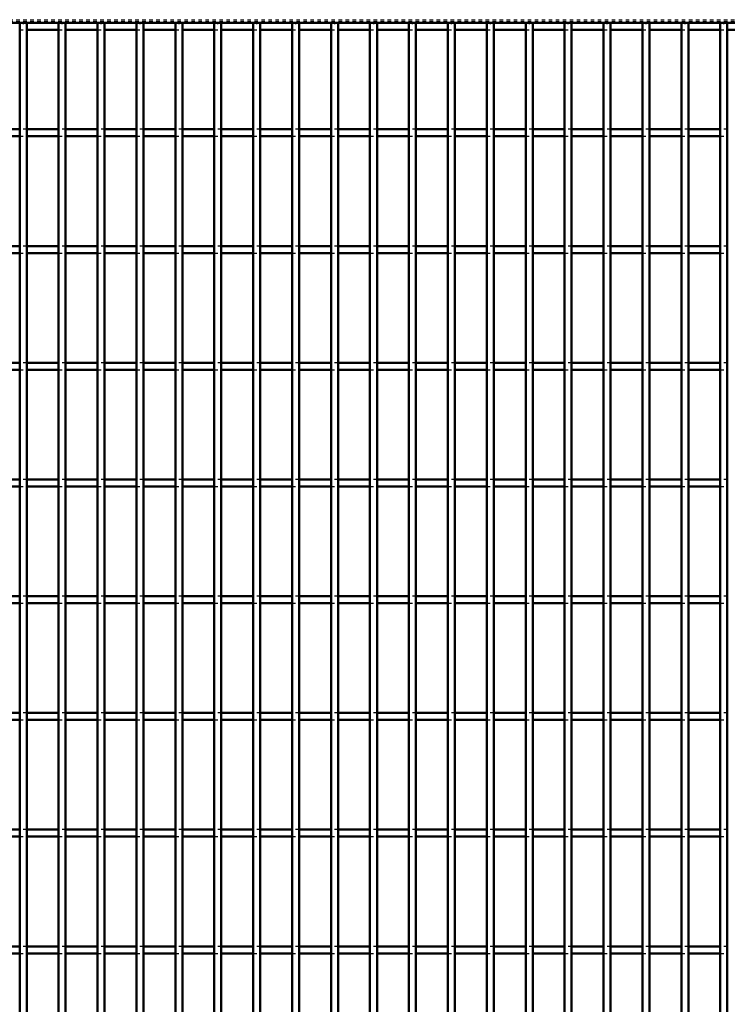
# Model space of a CAD drawing. Header units: millimetres. Extents: x -1015 to 606, y -500 to 954.
# Tile 32 of 36: x -1 to 201, y 218 to 499. Entities that reach past the tile are written whole.
import ezdxf

# ---------------------------------------------------------------- set-up
doc = ezdxf.new("R2010")
doc.units = ezdxf.units.MM
doc.linetypes.add('Dashed', pattern=[2, 1, -1])
for name, color, linetype, lineweight in [('2d ConnectionPoints', 7, 'Continuous', 50), ('AM_0', 7, 'Continuous', 50), ('AM_9', 6, 'Dashed', 25)]:
    doc.layers.add(name, color=color, linetype=linetype, lineweight=lineweight)

# ---------------------------------------------------------------- blocks, each defined once
blk = doc.blocks.new('56_knl067wl6z639ox53h87rn5na________0_in_LPP2303311211120010003500_4')
at = {"layer": 'AM_0'}
for p, q in [((-1, -498), (-1, 498)), ((1, 498), (-1, 498)), ((1, -498), (1, 498))]:
    blk.add_line(p, q, dxfattribs=at)
blk = doc.blocks.new('57_sxfdjt7t903h825x8e79jru1p________0_in_LPP2303311211120010003500_4')
at = {"layer": 'AM_0'}
for p, q in [((10.11, -498), (10.11, 498)), ((12.11, 498), (10.11, 498)), ((12.11, -498), (12.11, 498))]:
    blk.add_line(p, q, dxfattribs=at)
blk = doc.blocks.new('58_aqmsqqhk1p84x7uc5v3r3pp9e________0_in_LPP2303311211120010003500_4')
at = {"layer": 'AM_0'}
for p, q in [((21.22, -498), (21.22, 498)), ((23.22, 498), (21.22, 498)), ((23.22, -498), (23.22, 498))]:
    blk.add_line(p, q, dxfattribs=at)
blk = doc.blocks.new('59_t3a5kaysgeidv7mvr8s9txmcp________0_in_LPP2303311211120010003500_4')
at = {"layer": 'AM_0'}
for p, q in [((32.33, -498), (32.33, 498)), ((34.33, 498), (32.33, 498)), ((34.33, -498), (34.33, 498))]:
    blk.add_line(p, q, dxfattribs=at)
blk = doc.blocks.new('60_fxpbunmpt4vssbv5b2tmxmzkj________0_in_LPP2303311211120010003500_4')
at = {"layer": 'AM_0'}
for p, q in [((43.44, -498), (43.44, 498)), ((45.44, 498), (43.44, 498)), ((45.44, -498), (45.44, 498))]:
    blk.add_line(p, q, dxfattribs=at)
blk = doc.blocks.new('61_qcpbt05iovaqc20rr3nral1ia________0_in_LPP2303311211120010003500_4')
at = {"layer": 'AM_0'}
for p, q in [((54.55, -498), (54.55, 498)), ((56.55, 498), (54.55, 498)), ((56.55, -498), (56.55, 498))]:
    blk.add_line(p, q, dxfattribs=at)
blk = doc.blocks.new('62_5jy3teo9qt81j2uumt87aq24e________0_in_LPP2303311211120010003500_4')
at = {"layer": 'AM_0'}
for p, q in [((65.66, -498), (65.66, 498)), ((67.66, 498), (65.66, 498)), ((67.66, -498), (67.66, 498))]:
    blk.add_line(p, q, dxfattribs=at)
blk = doc.blocks.new('63_c5t0odv61ybbhfndp2mwxv5ck________0_in_LPP2303311211120010003500_4')
at = {"layer": 'AM_0'}
for p, q in [((76.77, -498), (76.77, 498)), ((78.77, 498), (76.77, 498)), ((78.77, -498), (78.77, 498))]:
    blk.add_line(p, q, dxfattribs=at)
blk = doc.blocks.new('64_ywhiy953t25m48hnz4wgjv2tb________0_in_LPP2303311211120010003500_4')
at = {"layer": 'AM_0'}
for p, q in [((87.88, -498), (87.88, 498)), ((89.88, 498), (87.88, 498)), ((89.88, -498), (89.88, 498))]:
    blk.add_line(p, q, dxfattribs=at)
blk = doc.blocks.new('65_asq105gnqj94enoeldyz58lzg________0_in_LPP2303311211120010003500_4')
at = {"layer": 'AM_0'}
for p, q in [((98.99, -498), (98.99, 498)), ((100.99, 498), (98.99, 498)), ((100.99, -498), (100.99, 498))]:
    blk.add_line(p, q, dxfattribs=at)
blk = doc.blocks.new('66_j25asndrwvq889f9j40lbqxni________0_in_LPP2303311211120010003500_4')
at = {"layer": 'AM_0'}
for p, q in [((110.1, -498), (110.1, 498)), ((112.1, 498), (110.1, 498)), ((112.1, -498), (112.1, 498))]:
    blk.add_line(p, q, dxfattribs=at)
blk = doc.blocks.new('67_5kfhuhu3ugh2l78d10xfrsila________0_in_LPP2303311211120010003500_4')
at = {"layer": 'AM_0'}
for p, q in [((121.21, -498), (121.21, 498)), ((123.21, 498), (121.21, 498)), ((123.21, -498), (123.21, 498))]:
    blk.add_line(p, q, dxfattribs=at)
blk = doc.blocks.new('68_frmf7lmq3bpcpcw6dbh6b30ds________0_in_LPP2303311211120010003500_4')
at = {"layer": 'AM_0'}
for p, q in [((132.32, -498), (132.32, 498)), ((134.32, 498), (132.32, 498)), ((134.32, -498), (134.32, 498))]:
    blk.add_line(p, q, dxfattribs=at)
blk = doc.blocks.new('69_5k6jze5t6vwxfsu5bb1un80dc________0_in_LPP2303311211120010003500_4')
at = {"layer": 'AM_0'}
for p, q in [((143.43, -498), (143.43, 498)), ((145.43, 498), (143.43, 498)), ((145.43, -498), (145.43, 498))]:
    blk.add_line(p, q, dxfattribs=at)
blk = doc.blocks.new('70_ohc1ywfssm58uqmp6vhofjgkc________0_in_LPP2303311211120010003500_4')
at = {"layer": 'AM_0'}
for p, q in [((154.54, -498), (154.54, 498)), ((156.54, 498), (154.54, 498)), ((156.54, -498), (156.54, 498))]:
    blk.add_line(p, q, dxfattribs=at)
blk = doc.blocks.new('71_yao06bstjjllgo1mmk7k21q7j________0_in_LPP2303311211120010003500_4')
at = {"layer": 'AM_0'}
for p, q in [((165.65, -498), (165.65, 498)), ((167.65, 498), (165.65, 498)), ((167.65, -498), (167.65, 498))]:
    blk.add_line(p, q, dxfattribs=at)
blk = doc.blocks.new('72_dgk7kwvjk2xkvs9ae4qipgibj________0_in_LPP2303311211120010003500_4')
at = {"layer": 'AM_0'}
for p, q in [((176.76, -498), (176.76, 498)), ((178.76, 498), (176.76, 498)), ((178.76, -498), (178.76, 498))]:
    blk.add_line(p, q, dxfattribs=at)
blk = doc.blocks.new('73_72uwsitxxspbnjfhwlb5u8igf________0_in_LPP2303311211120010003500_4')
at = {"layer": 'AM_0'}
for p, q in [((187.87, -498), (187.87, 498)), ((189.87, 498), (187.87, 498)), ((189.87, -498), (189.87, 498))]:
    blk.add_line(p, q, dxfattribs=at)
blk = doc.blocks.new('74_kheqctuw6hv53uurzfj4jf8ne________0_in_LPP2303311211120010003500_4')
at = {"layer": 'AM_0'}
for p, q in [((198.98, -498), (198.98, 498)), ((200.98, 498), (198.98, 498)), ((200.98, -498), (200.98, 498))]:
    blk.add_line(p, q, dxfattribs=at)
blk = doc.blocks.new('110_hnl99hl2lweqdahrjesnyhzks________0_in_LPP2303311211120010003500_4')
at = {"layer": 'AM_0'}
for p, q in [((-600, 498), (600, 498)), ((1, 496.05), (10.11, 496.05)), ((12.11, 496.05), (21.22, 496.05)), ((23.22, 496.05), (32.33, 496.05)), ((34.33, 496.05), (43.44, 496.05)), ((45.44, 496.05), (54.55, 496.05)), ((56.55, 496.05), (65.66, 496.05)), ((67.66, 496.05), (76.77, 496.05)), ((78.77, 496.05), (87.88, 496.05)), ((89.88, 496.05), (98.99, 496.05)), ((100.99, 496.05), (110.1, 496.05)), ((112.1, 496.05), (121.21, 496.05)), ((123.21, 496.05), (132.32, 496.05)), ((134.32, 496.05), (143.43, 496.05)), ((145.43, 496.05), (154.54, 496.05)), ((156.54, 496.05), (165.65, 496.05)), ((167.65, 496.05), (176.76, 496.05)), ((178.76, 496.05), (187.87, 496.05)), ((189.87, 496.05), (198.98, 496.05)), ((200.98, 496.05), (210.09, 496.05))]:
    blk.add_line(p, q, dxfattribs=at)
at = {"layer": 'AM_9'}
for p, q in [((-600, 498.92), (600, 498.92)), ((-600, 498.4), (600, 498.4)), ((-1, 496.05), (1, 496.05)), ((10.11, 496.05), (12.11, 496.05)), ((21.22, 496.05), (23.22, 496.05)), ((32.33, 496.05), (34.33, 496.05)), ((43.44, 496.05), (45.44, 496.05)), ((54.55, 496.05), (56.55, 496.05)), ((65.66, 496.05), (67.66, 496.05)), ((76.77, 496.05), (78.77, 496.05)), ((87.88, 496.05), (89.88, 496.05)), ((98.99, 496.05), (100.99, 496.05)), ((110.1, 496.05), (112.1, 496.05)), ((121.21, 496.05), (123.21, 496.05)), ((132.32, 496.05), (134.32, 496.05)), ((143.43, 496.05), (145.43, 496.05)), ((154.54, 496.05), (156.54, 496.05)), ((165.65, 496.05), (167.65, 496.05)), ((176.76, 496.05), (178.76, 496.05)), ((187.87, 496.05), (189.87, 496.05)), ((198.98, 496.05), (200.98, 496.05))]:
    blk.add_line(p, q, dxfattribs=at)
blk = doc.blocks.new('132_z06yyg7yfn3n0e1x5gel4n05a________0_in_LPP2303311211120010003500_4')
at = {"layer": 'AM_0'}
for p, q in [((-1, 234.31), (-10.11, 234.31)), ((-1, 234.31), (-1, 232.31)), ((1, 232.31), (1, 234.31)), ((10.11, 234.31), (1, 234.31)), ((10.11, 234.31), (10.11, 232.31)), ((12.11, 232.31), (12.11, 234.31)), ((21.22, 234.31), (12.11, 234.31)), ((21.22, 234.31), (21.22, 232.31)), ((23.22, 232.31), (23.22, 234.31)), ((32.33, 234.31), (23.22, 234.31)), ((32.33, 234.31), (32.33, 232.31)), ((34.33, 232.31), (34.33, 234.31)), ((43.44, 234.31), (34.33, 234.31)), ((43.44, 234.31), (43.44, 232.31)), ((45.44, 232.31), (45.44, 234.31)), ((54.55, 234.31), (45.44, 234.31)), ((54.55, 234.31), (54.55, 232.31)), ((56.55, 232.31), (56.55, 234.31)), ((65.66, 234.31), (56.55, 234.31)), ((65.66, 234.31), (65.66, 232.31)), ((67.66, 232.31), (67.66, 234.31)), ((76.77, 234.31), (67.66, 234.31)), ((76.77, 234.31), (76.77, 232.31)), ((78.77, 232.31), (78.77, 234.31)), ((87.88, 234.31), (78.77, 234.31)), ((87.88, 234.31), (87.88, 232.31)), ((89.88, 232.31), (89.88, 234.31)), ((98.99, 234.31), (89.88, 234.31)), ((98.99, 234.31), (98.99, 232.31)), ((100.99, 232.31), (100.99, 234.31)), ((110.1, 234.31), (100.99, 234.31)), ((110.1, 234.31), (110.1, 232.31)), ((112.1, 232.31), (112.1, 234.31)), ((121.21, 234.31), (112.1, 234.31)), ((121.21, 234.31), (121.21, 232.31)), ((123.21, 232.31), (123.21, 234.31)), ((132.32, 234.31), (123.21, 234.31)), ((132.32, 234.31), (132.32, 232.31)), ((134.32, 232.31), (134.32, 234.31)), ((143.43, 234.31), (134.32, 234.31)), ((143.43, 234.31), (143.43, 232.31)), ((145.43, 232.31), (145.43, 234.31)), ((154.54, 234.31), (145.43, 234.31)), ((154.54, 234.31), (154.54, 232.31)), ((156.54, 232.31), (156.54, 234.31)), ((165.65, 234.31), (156.54, 234.31)), ((165.65, 234.31), (165.65, 232.31)), ((167.65, 232.31), (167.65, 234.31)), ((176.76, 234.31), (167.65, 234.31)), ((176.76, 234.31), (176.76, 232.31)), ((178.76, 232.31), (178.76, 234.31)), ((187.87, 234.31), (178.76, 234.31)), ((187.87, 234.31), (187.87, 232.31)), ((189.87, 232.31), (189.87, 234.31)), ((198.98, 234.31), (189.87, 234.31)), ((198.98, 234.31), (198.98, 232.31)), ((-1, 232.31), (-10.11, 232.31)), ((10.11, 232.31), (1, 232.31)), ((21.22, 232.31), (12.11, 232.31)), ((32.33, 232.31), (23.22, 232.31)), ((43.44, 232.31), (34.33, 232.31)), ((54.55, 232.31), (45.44, 232.31)), ((65.66, 232.31), (56.55, 232.31)), ((76.77, 232.31), (67.66, 232.31)), ((87.88, 232.31), (78.77, 232.31)), ((98.99, 232.31), (89.88, 232.31)), ((110.1, 232.31), (100.99, 232.31)), ((121.21, 232.31), (112.1, 232.31)), ((132.32, 232.31), (123.21, 232.31)), ((143.43, 232.31), (134.32, 232.31)), ((154.54, 232.31), (145.43, 232.31)), ((165.65, 232.31), (156.54, 232.31)), ((176.76, 232.31), (167.65, 232.31)), ((187.87, 232.31), (178.76, 232.31)), ((198.98, 232.31), (189.87, 232.31))]:
    blk.add_line(p, q, dxfattribs=at)
at = {"layer": 'AM_9'}
for p, q in [((1, 234.31), (-1, 234.31)), ((12.11, 234.31), (10.11, 234.31)), ((23.22, 234.31), (21.22, 234.31)), ((34.33, 234.31), (32.33, 234.31)), ((45.44, 234.31), (43.44, 234.31)), ((56.55, 234.31), (54.55, 234.31)), ((67.66, 234.31), (65.66, 234.31)), ((78.77, 234.31), (76.77, 234.31)), ((89.88, 234.31), (87.88, 234.31)), ((100.99, 234.31), (98.99, 234.31)), ((112.1, 234.31), (110.1, 234.31)), ((123.21, 234.31), (121.21, 234.31)), ((134.32, 234.31), (132.32, 234.31)), ((145.43, 234.31), (143.43, 234.31)), ((156.54, 234.31), (154.54, 234.31)), ((167.65, 234.31), (165.65, 234.31)), ((178.76, 234.31), (176.76, 234.31)), ((189.87, 234.31), (187.87, 234.31)), ((200.98, 234.31), (198.98, 234.31)), ((-1, 232.31), (1, 232.31)), ((10.11, 232.31), (12.11, 232.31)), ((21.22, 232.31), (23.22, 232.31)), ((32.33, 232.31), (34.33, 232.31)), ((43.44, 232.31), (45.44, 232.31)), ((54.55, 232.31), (56.55, 232.31)), ((65.66, 232.31), (67.66, 232.31)), ((76.77, 232.31), (78.77, 232.31)), ((87.88, 232.31), (89.88, 232.31)), ((98.99, 232.31), (100.99, 232.31)), ((110.1, 232.31), (112.1, 232.31)), ((121.21, 232.31), (123.21, 232.31)), ((132.32, 232.31), (134.32, 232.31)), ((143.43, 232.31), (145.43, 232.31)), ((154.54, 232.31), (156.54, 232.31)), ((165.65, 232.31), (167.65, 232.31)), ((176.76, 232.31), (178.76, 232.31)), ((187.87, 232.31), (189.87, 232.31)), ((198.98, 232.31), (200.98, 232.31))]:
    blk.add_line(p, q, dxfattribs=at)
blk = doc.blocks.new('133_jkkqf0bceg3di1q96ohhvpj52________0_in_LPP2303311211120010003500_4')
at = {"layer": 'AM_0'}
for p, q in [((-1, 267.64), (-10.11, 267.64)), ((-1, 267.64), (-1, 265.64)), ((1, 265.64), (1, 267.64)), ((10.11, 267.64), (1, 267.64)), ((10.11, 267.64), (10.11, 265.64)), ((12.11, 265.64), (12.11, 267.64)), ((21.22, 267.64), (12.11, 267.64)), ((21.22, 267.64), (21.22, 265.64)), ((23.22, 265.64), (23.22, 267.64)), ((32.33, 267.64), (23.22, 267.64)), ((32.33, 267.64), (32.33, 265.64)), ((34.33, 265.64), (34.33, 267.64)), ((43.44, 267.64), (34.33, 267.64)), ((43.44, 267.64), (43.44, 265.64)), ((45.44, 265.64), (45.44, 267.64)), ((54.55, 267.64), (45.44, 267.64)), ((54.55, 267.64), (54.55, 265.64)), ((56.55, 265.64), (56.55, 267.64)), ((65.66, 267.64), (56.55, 267.64)), ((65.66, 267.64), (65.66, 265.64)), ((67.66, 265.64), (67.66, 267.64)), ((76.77, 267.64), (67.66, 267.64)), ((76.77, 267.64), (76.77, 265.64)), ((78.77, 265.64), (78.77, 267.64)), ((87.88, 267.64), (78.77, 267.64)), ((87.88, 267.64), (87.88, 265.64)), ((89.88, 265.64), (89.88, 267.64)), ((98.99, 267.64), (89.88, 267.64)), ((98.99, 267.64), (98.99, 265.64)), ((100.99, 265.64), (100.99, 267.64)), ((110.1, 267.64), (100.99, 267.64)), ((110.1, 267.64), (110.1, 265.64)), ((112.1, 265.64), (112.1, 267.64)), ((121.21, 267.64), (112.1, 267.64)), ((121.21, 267.64), (121.21, 265.64)), ((123.21, 265.64), (123.21, 267.64)), ((132.32, 267.64), (123.21, 267.64)), ((132.32, 267.64), (132.32, 265.64)), ((134.32, 265.64), (134.32, 267.64)), ((143.43, 267.64), (134.32, 267.64)), ((143.43, 267.64), (143.43, 265.64)), ((145.43, 265.64), (145.43, 267.64)), ((154.54, 267.64), (145.43, 267.64)), ((154.54, 267.64), (154.54, 265.64)), ((156.54, 265.64), (156.54, 267.64)), ((165.65, 267.64), (156.54, 267.64)), ((165.65, 267.64), (165.65, 265.64)), ((167.65, 265.64), (167.65, 267.64)), ((176.76, 267.64), (167.65, 267.64)), ((176.76, 267.64), (176.76, 265.64)), ((178.76, 265.64), (178.76, 267.64)), ((187.87, 267.64), (178.76, 267.64)), ((187.87, 267.64), (187.87, 265.64)), ((189.87, 265.64), (189.87, 267.64)), ((198.98, 267.64), (189.87, 267.64)), ((198.98, 267.64), (198.98, 265.64)), ((-1, 265.64), (-10.11, 265.64)), ((10.11, 265.64), (1, 265.64)), ((21.22, 265.64), (12.11, 265.64)), ((32.33, 265.64), (23.22, 265.64)), ((43.44, 265.64), (34.33, 265.64)), ((54.55, 265.64), (45.44, 265.64)), ((65.66, 265.64), (56.55, 265.64)), ((76.77, 265.64), (67.66, 265.64)), ((87.88, 265.64), (78.77, 265.64)), ((98.99, 265.64), (89.88, 265.64)), ((110.1, 265.64), (100.99, 265.64)), ((121.21, 265.64), (112.1, 265.64)), ((132.32, 265.64), (123.21, 265.64)), ((143.43, 265.64), (134.32, 265.64)), ((154.54, 265.64), (145.43, 265.64)), ((165.65, 265.64), (156.54, 265.64)), ((176.76, 265.64), (167.65, 265.64)), ((187.87, 265.64), (178.76, 265.64)), ((198.98, 265.64), (189.87, 265.64))]:
    blk.add_line(p, q, dxfattribs=at)
at = {"layer": 'AM_9'}
for p, q in [((1, 267.64), (-1, 267.64)), ((12.11, 267.64), (10.11, 267.64)), ((23.22, 267.64), (21.22, 267.64)), ((34.33, 267.64), (32.33, 267.64)), ((45.44, 267.64), (43.44, 267.64)), ((56.55, 267.64), (54.55, 267.64)), ((67.66, 267.64), (65.66, 267.64)), ((78.77, 267.64), (76.77, 267.64)), ((89.88, 267.64), (87.88, 267.64)), ((100.99, 267.64), (98.99, 267.64)), ((112.1, 267.64), (110.1, 267.64)), ((123.21, 267.64), (121.21, 267.64)), ((134.32, 267.64), (132.32, 267.64)), ((145.43, 267.64), (143.43, 267.64)), ((156.54, 267.64), (154.54, 267.64)), ((167.65, 267.64), (165.65, 267.64)), ((178.76, 267.64), (176.76, 267.64)), ((189.87, 267.64), (187.87, 267.64)), ((200.98, 267.64), (198.98, 267.64)), ((-1, 265.64), (1, 265.64)), ((10.11, 265.64), (12.11, 265.64)), ((21.22, 265.64), (23.22, 265.64)), ((32.33, 265.64), (34.33, 265.64)), ((43.44, 265.64), (45.44, 265.64)), ((54.55, 265.64), (56.55, 265.64)), ((65.66, 265.64), (67.66, 265.64)), ((76.77, 265.64), (78.77, 265.64)), ((87.88, 265.64), (89.88, 265.64)), ((98.99, 265.64), (100.99, 265.64)), ((110.1, 265.64), (112.1, 265.64)), ((121.21, 265.64), (123.21, 265.64)), ((132.32, 265.64), (134.32, 265.64)), ((143.43, 265.64), (145.43, 265.64)), ((154.54, 265.64), (156.54, 265.64)), ((165.65, 265.64), (167.65, 265.64)), ((176.76, 265.64), (178.76, 265.64)), ((187.87, 265.64), (189.87, 265.64)), ((198.98, 265.64), (200.98, 265.64))]:
    blk.add_line(p, q, dxfattribs=at)
blk = doc.blocks.new('134_2np5bcpld2maebqwujrb8ijvd________0_in_LPP2303311211120010003500_4')
at = {"layer": 'AM_0'}
for p, q in [((-1, 300.97), (-10.11, 300.97)), ((-1, 300.97), (-1, 298.97)), ((1, 298.97), (1, 300.97)), ((10.11, 300.97), (1, 300.97)), ((10.11, 300.97), (10.11, 298.97)), ((12.11, 298.97), (12.11, 300.97)), ((21.22, 300.97), (12.11, 300.97)), ((21.22, 300.97), (21.22, 298.97)), ((23.22, 298.97), (23.22, 300.97)), ((32.33, 300.97), (23.22, 300.97)), ((32.33, 300.97), (32.33, 298.97)), ((34.33, 298.97), (34.33, 300.97)), ((43.44, 300.97), (34.33, 300.97)), ((43.44, 300.97), (43.44, 298.97)), ((45.44, 298.97), (45.44, 300.97)), ((54.55, 300.97), (45.44, 300.97)), ((54.55, 300.97), (54.55, 298.97)), ((56.55, 298.97), (56.55, 300.97)), ((65.66, 300.97), (56.55, 300.97)), ((65.66, 300.97), (65.66, 298.97)), ((67.66, 298.97), (67.66, 300.97)), ((76.77, 300.97), (67.66, 300.97)), ((76.77, 300.97), (76.77, 298.97)), ((78.77, 298.97), (78.77, 300.97)), ((87.88, 300.97), (78.77, 300.97)), ((87.88, 300.97), (87.88, 298.97)), ((89.88, 298.97), (89.88, 300.97)), ((98.99, 300.97), (89.88, 300.97)), ((98.99, 300.97), (98.99, 298.97)), ((100.99, 298.97), (100.99, 300.97)), ((110.1, 300.97), (100.99, 300.97)), ((110.1, 300.97), (110.1, 298.97)), ((112.1, 298.97), (112.1, 300.97)), ((121.21, 300.97), (112.1, 300.97)), ((121.21, 300.97), (121.21, 298.97)), ((123.21, 298.97), (123.21, 300.97)), ((132.32, 300.97), (123.21, 300.97)), ((132.32, 300.97), (132.32, 298.97)), ((134.32, 298.97), (134.32, 300.97)), ((143.43, 300.97), (134.32, 300.97)), ((143.43, 300.97), (143.43, 298.97)), ((145.43, 298.97), (145.43, 300.97)), ((154.54, 300.97), (145.43, 300.97)), ((154.54, 300.97), (154.54, 298.97)), ((156.54, 298.97), (156.54, 300.97)), ((165.65, 300.97), (156.54, 300.97)), ((165.65, 300.97), (165.65, 298.97)), ((167.65, 298.97), (167.65, 300.97)), ((176.76, 300.97), (167.65, 300.97)), ((176.76, 300.97), (176.76, 298.97)), ((178.76, 298.97), (178.76, 300.97)), ((187.87, 300.97), (178.76, 300.97)), ((187.87, 300.97), (187.87, 298.97)), ((189.87, 298.97), (189.87, 300.97)), ((198.98, 300.97), (189.87, 300.97)), ((198.98, 300.97), (198.98, 298.97)), ((-1, 298.97), (-10.11, 298.97)), ((10.11, 298.97), (1, 298.97)), ((21.22, 298.97), (12.11, 298.97)), ((32.33, 298.97), (23.22, 298.97)), ((43.44, 298.97), (34.33, 298.97)), ((54.55, 298.97), (45.44, 298.97)), ((65.66, 298.97), (56.55, 298.97)), ((76.77, 298.97), (67.66, 298.97)), ((87.88, 298.97), (78.77, 298.97)), ((98.99, 298.97), (89.88, 298.97)), ((110.1, 298.97), (100.99, 298.97)), ((121.21, 298.97), (112.1, 298.97)), ((132.32, 298.97), (123.21, 298.97)), ((143.43, 298.97), (134.32, 298.97)), ((154.54, 298.97), (145.43, 298.97)), ((165.65, 298.97), (156.54, 298.97)), ((176.76, 298.97), (167.65, 298.97)), ((187.87, 298.97), (178.76, 298.97)), ((198.98, 298.97), (189.87, 298.97))]:
    blk.add_line(p, q, dxfattribs=at)
at = {"layer": 'AM_9'}
for p, q in [((1, 300.97), (-1, 300.97)), ((12.11, 300.97), (10.11, 300.97)), ((23.22, 300.97), (21.22, 300.97)), ((34.33, 300.97), (32.33, 300.97)), ((45.44, 300.97), (43.44, 300.97)), ((56.55, 300.97), (54.55, 300.97)), ((67.66, 300.97), (65.66, 300.97)), ((78.77, 300.97), (76.77, 300.97)), ((89.88, 300.97), (87.88, 300.97)), ((100.99, 300.97), (98.99, 300.97)), ((112.1, 300.97), (110.1, 300.97)), ((123.21, 300.97), (121.21, 300.97)), ((134.32, 300.97), (132.32, 300.97)), ((145.43, 300.97), (143.43, 300.97)), ((156.54, 300.97), (154.54, 300.97)), ((167.65, 300.97), (165.65, 300.97)), ((178.76, 300.97), (176.76, 300.97)), ((189.87, 300.97), (187.87, 300.97)), ((200.98, 300.97), (198.98, 300.97)), ((-1, 298.97), (1, 298.97)), ((10.11, 298.97), (12.11, 298.97)), ((21.22, 298.97), (23.22, 298.97)), ((32.33, 298.97), (34.33, 298.97)), ((43.44, 298.97), (45.44, 298.97)), ((54.55, 298.97), (56.55, 298.97)), ((65.66, 298.97), (67.66, 298.97)), ((76.77, 298.97), (78.77, 298.97)), ((87.88, 298.97), (89.88, 298.97)), ((98.99, 298.97), (100.99, 298.97)), ((110.1, 298.97), (112.1, 298.97)), ((121.21, 298.97), (123.21, 298.97)), ((132.32, 298.97), (134.32, 298.97)), ((143.43, 298.97), (145.43, 298.97)), ((154.54, 298.97), (156.54, 298.97)), ((165.65, 298.97), (167.65, 298.97)), ((176.76, 298.97), (178.76, 298.97)), ((187.87, 298.97), (189.87, 298.97)), ((198.98, 298.97), (200.98, 298.97))]:
    blk.add_line(p, q, dxfattribs=at)
blk = doc.blocks.new('135_y4pw2iqcp93p4smieeklu1eaa________0_in_LPP2303311211120010003500_4')
at = {"layer": 'AM_0'}
for p, q in [((-1, 334.3), (-10.11, 334.3)), ((-1, 332.3), (-10.11, 332.3)), ((-1, 334.3), (-1, 332.3)), ((1, 332.3), (1, 334.3)), ((10.11, 334.3), (1, 334.3)), ((10.11, 332.3), (1, 332.3)), ((10.11, 334.3), (10.11, 332.3)), ((12.11, 332.3), (12.11, 334.3)), ((21.22, 334.3), (12.11, 334.3)), ((21.22, 332.3), (12.11, 332.3)), ((21.22, 334.3), (21.22, 332.3)), ((23.22, 332.3), (23.22, 334.3)), ((32.33, 334.3), (23.22, 334.3)), ((32.33, 332.3), (23.22, 332.3)), ((32.33, 334.3), (32.33, 332.3)), ((34.33, 332.3), (34.33, 334.3)), ((43.44, 334.3), (34.33, 334.3)), ((43.44, 332.3), (34.33, 332.3)), ((43.44, 334.3), (43.44, 332.3)), ((45.44, 332.3), (45.44, 334.3)), ((54.55, 334.3), (45.44, 334.3)), ((54.55, 332.3), (45.44, 332.3)), ((54.55, 334.3), (54.55, 332.3)), ((56.55, 332.3), (56.55, 334.3)), ((65.66, 334.3), (56.55, 334.3)), ((65.66, 332.3), (56.55, 332.3)), ((65.66, 334.3), (65.66, 332.3)), ((67.66, 332.3), (67.66, 334.3)), ((76.77, 334.3), (67.66, 334.3)), ((76.77, 332.3), (67.66, 332.3)), ((76.77, 334.3), (76.77, 332.3)), ((78.77, 332.3), (78.77, 334.3)), ((87.88, 334.3), (78.77, 334.3)), ((87.88, 332.3), (78.77, 332.3)), ((87.88, 334.3), (87.88, 332.3)), ((89.88, 332.3), (89.88, 334.3)), ((98.99, 334.3), (89.88, 334.3)), ((98.99, 332.3), (89.88, 332.3)), ((98.99, 334.3), (98.99, 332.3)), ((100.99, 332.3), (100.99, 334.3)), ((110.1, 334.3), (100.99, 334.3)), ((110.1, 332.3), (100.99, 332.3)), ((110.1, 334.3), (110.1, 332.3)), ((112.1, 332.3), (112.1, 334.3)), ((121.21, 334.3), (112.1, 334.3)), ((121.21, 332.3), (112.1, 332.3)), ((121.21, 334.3), (121.21, 332.3)), ((123.21, 332.3), (123.21, 334.3)), ((132.32, 334.3), (123.21, 334.3)), ((132.32, 332.3), (123.21, 332.3)), ((132.32, 334.3), (132.32, 332.3)), ((134.32, 332.3), (134.32, 334.3)), ((143.43, 334.3), (134.32, 334.3)), ((143.43, 332.3), (134.32, 332.3)), ((143.43, 334.3), (143.43, 332.3)), ((145.43, 332.3), (145.43, 334.3)), ((154.54, 334.3), (145.43, 334.3)), ((154.54, 332.3), (145.43, 332.3)), ((154.54, 334.3), (154.54, 332.3)), ((156.54, 332.3), (156.54, 334.3)), ((165.65, 334.3), (156.54, 334.3)), ((165.65, 332.3), (156.54, 332.3)), ((165.65, 334.3), (165.65, 332.3)), ((167.65, 332.3), (167.65, 334.3)), ((176.76, 334.3), (167.65, 334.3)), ((176.76, 332.3), (167.65, 332.3)), ((176.76, 334.3), (176.76, 332.3)), ((178.76, 332.3), (178.76, 334.3)), ((187.87, 334.3), (178.76, 334.3)), ((187.87, 332.3), (178.76, 332.3)), ((187.87, 334.3), (187.87, 332.3)), ((189.87, 332.3), (189.87, 334.3)), ((198.98, 334.3), (189.87, 334.3)), ((198.98, 332.3), (189.87, 332.3)), ((198.98, 334.3), (198.98, 332.3))]:
    blk.add_line(p, q, dxfattribs=at)
at = {"layer": 'AM_9'}
for p, q in [((1, 334.3), (-1, 334.3)), ((-1, 332.3), (1, 332.3)), ((12.11, 334.3), (10.11, 334.3)), ((10.11, 332.3), (12.11, 332.3)), ((23.22, 334.3), (21.22, 334.3)), ((21.22, 332.3), (23.22, 332.3)), ((34.33, 334.3), (32.33, 334.3)), ((32.33, 332.3), (34.33, 332.3)), ((45.44, 334.3), (43.44, 334.3)), ((43.44, 332.3), (45.44, 332.3)), ((56.55, 334.3), (54.55, 334.3)), ((54.55, 332.3), (56.55, 332.3)), ((67.66, 334.3), (65.66, 334.3)), ((65.66, 332.3), (67.66, 332.3)), ((78.77, 334.3), (76.77, 334.3)), ((76.77, 332.3), (78.77, 332.3)), ((89.88, 334.3), (87.88, 334.3)), ((87.88, 332.3), (89.88, 332.3)), ((100.99, 334.3), (98.99, 334.3)), ((98.99, 332.3), (100.99, 332.3)), ((112.1, 334.3), (110.1, 334.3)), ((110.1, 332.3), (112.1, 332.3)), ((123.21, 334.3), (121.21, 334.3)), ((121.21, 332.3), (123.21, 332.3)), ((134.32, 334.3), (132.32, 334.3)), ((132.32, 332.3), (134.32, 332.3)), ((145.43, 334.3), (143.43, 334.3)), ((143.43, 332.3), (145.43, 332.3)), ((156.54, 334.3), (154.54, 334.3)), ((154.54, 332.3), (156.54, 332.3)), ((167.65, 334.3), (165.65, 334.3)), ((165.65, 332.3), (167.65, 332.3)), ((178.76, 334.3), (176.76, 334.3)), ((176.76, 332.3), (178.76, 332.3)), ((189.87, 334.3), (187.87, 334.3)), ((187.87, 332.3), (189.87, 332.3)), ((200.98, 334.3), (198.98, 334.3)), ((198.98, 332.3), (200.98, 332.3))]:
    blk.add_line(p, q, dxfattribs=at)
blk = doc.blocks.new('136_qpi82v10nso7zmmumgv1796kj________0_in_LPP2303311211120010003500_4')
at = {"layer": 'AM_0'}
for p, q in [((-1, 367.63), (-10.11, 367.63)), ((-1, 365.63), (-10.11, 365.63)), ((-1, 367.63), (-1, 365.63)), ((1, 365.63), (1, 367.63)), ((10.11, 367.63), (1, 367.63)), ((10.11, 365.63), (1, 365.63)), ((10.11, 367.63), (10.11, 365.63)), ((12.11, 365.63), (12.11, 367.63)), ((21.22, 367.63), (12.11, 367.63)), ((21.22, 365.63), (12.11, 365.63)), ((21.22, 367.63), (21.22, 365.63)), ((23.22, 365.63), (23.22, 367.63)), ((32.33, 367.63), (23.22, 367.63)), ((32.33, 365.63), (23.22, 365.63)), ((32.33, 367.63), (32.33, 365.63)), ((34.33, 365.63), (34.33, 367.63)), ((43.44, 367.63), (34.33, 367.63)), ((43.44, 365.63), (34.33, 365.63)), ((43.44, 367.63), (43.44, 365.63)), ((45.44, 365.63), (45.44, 367.63)), ((54.55, 367.63), (45.44, 367.63)), ((54.55, 365.63), (45.44, 365.63)), ((54.55, 367.63), (54.55, 365.63)), ((56.55, 365.63), (56.55, 367.63)), ((65.66, 367.63), (56.55, 367.63)), ((65.66, 365.63), (56.55, 365.63)), ((65.66, 367.63), (65.66, 365.63)), ((67.66, 365.63), (67.66, 367.63)), ((76.77, 367.63), (67.66, 367.63)), ((76.77, 365.63), (67.66, 365.63)), ((76.77, 367.63), (76.77, 365.63)), ((78.77, 365.63), (78.77, 367.63)), ((87.88, 367.63), (78.77, 367.63)), ((87.88, 365.63), (78.77, 365.63)), ((87.88, 367.63), (87.88, 365.63)), ((89.88, 365.63), (89.88, 367.63)), ((98.99, 367.63), (89.88, 367.63)), ((98.99, 365.63), (89.88, 365.63)), ((98.99, 367.63), (98.99, 365.63)), ((100.99, 365.63), (100.99, 367.63)), ((110.1, 367.63), (100.99, 367.63)), ((110.1, 365.63), (100.99, 365.63)), ((110.1, 367.63), (110.1, 365.63)), ((112.1, 365.63), (112.1, 367.63)), ((121.21, 367.63), (112.1, 367.63)), ((121.21, 365.63), (112.1, 365.63)), ((121.21, 367.63), (121.21, 365.63)), ((123.21, 365.63), (123.21, 367.63)), ((132.32, 367.63), (123.21, 367.63)), ((132.32, 365.63), (123.21, 365.63)), ((132.32, 367.63), (132.32, 365.63)), ((134.32, 365.63), (134.32, 367.63)), ((143.43, 367.63), (134.32, 367.63)), ((143.43, 365.63), (134.32, 365.63)), ((143.43, 367.63), (143.43, 365.63)), ((145.43, 365.63), (145.43, 367.63)), ((154.54, 367.63), (145.43, 367.63)), ((154.54, 365.63), (145.43, 365.63)), ((154.54, 367.63), (154.54, 365.63)), ((156.54, 365.63), (156.54, 367.63)), ((165.65, 367.63), (156.54, 367.63)), ((165.65, 365.63), (156.54, 365.63)), ((165.65, 367.63), (165.65, 365.63)), ((167.65, 365.63), (167.65, 367.63)), ((176.76, 367.63), (167.65, 367.63)), ((176.76, 365.63), (167.65, 365.63)), ((176.76, 367.63), (176.76, 365.63)), ((178.76, 365.63), (178.76, 367.63)), ((187.87, 367.63), (178.76, 367.63)), ((187.87, 365.63), (178.76, 365.63)), ((187.87, 367.63), (187.87, 365.63)), ((189.87, 365.63), (189.87, 367.63)), ((198.98, 367.63), (189.87, 367.63)), ((198.98, 365.63), (189.87, 365.63)), ((198.98, 367.63), (198.98, 365.63))]:
    blk.add_line(p, q, dxfattribs=at)
at = {"layer": 'AM_9'}
for p, q in [((1, 367.63), (-1, 367.63)), ((-1, 365.63), (1, 365.63)), ((12.11, 367.63), (10.11, 367.63)), ((10.11, 365.63), (12.11, 365.63)), ((23.22, 367.63), (21.22, 367.63)), ((21.22, 365.63), (23.22, 365.63)), ((34.33, 367.63), (32.33, 367.63)), ((32.33, 365.63), (34.33, 365.63)), ((45.44, 367.63), (43.44, 367.63)), ((43.44, 365.63), (45.44, 365.63)), ((56.55, 367.63), (54.55, 367.63)), ((54.55, 365.63), (56.55, 365.63)), ((67.66, 367.63), (65.66, 367.63)), ((65.66, 365.63), (67.66, 365.63)), ((78.77, 367.63), (76.77, 367.63)), ((76.77, 365.63), (78.77, 365.63)), ((89.88, 367.63), (87.88, 367.63)), ((87.88, 365.63), (89.88, 365.63)), ((100.99, 367.63), (98.99, 367.63)), ((98.99, 365.63), (100.99, 365.63)), ((112.1, 367.63), (110.1, 367.63)), ((110.1, 365.63), (112.1, 365.63)), ((123.21, 367.63), (121.21, 367.63)), ((121.21, 365.63), (123.21, 365.63)), ((134.32, 367.63), (132.32, 367.63)), ((132.32, 365.63), (134.32, 365.63)), ((145.43, 367.63), (143.43, 367.63)), ((143.43, 365.63), (145.43, 365.63)), ((156.54, 367.63), (154.54, 367.63)), ((154.54, 365.63), (156.54, 365.63)), ((167.65, 367.63), (165.65, 367.63)), ((165.65, 365.63), (167.65, 365.63)), ((178.76, 367.63), (176.76, 367.63)), ((176.76, 365.63), (178.76, 365.63)), ((189.87, 367.63), (187.87, 367.63)), ((187.87, 365.63), (189.87, 365.63)), ((200.98, 367.63), (198.98, 367.63)), ((198.98, 365.63), (200.98, 365.63))]:
    blk.add_line(p, q, dxfattribs=at)
blk = doc.blocks.new('137_7rvj2hl6wbkuzqgyzr9dqecql________0_in_LPP2303311211120010003500_4')
at = {"layer": 'AM_0'}
for p, q in [((-1, 400.96), (-10.11, 400.96)), ((-1, 400.96), (-1, 398.96)), ((1, 398.96), (1, 400.96)), ((10.11, 400.96), (1, 400.96)), ((10.11, 400.96), (10.11, 398.96)), ((12.11, 398.96), (12.11, 400.96)), ((21.22, 400.96), (12.11, 400.96)), ((21.22, 400.96), (21.22, 398.96)), ((23.22, 398.96), (23.22, 400.96)), ((32.33, 400.96), (23.22, 400.96)), ((32.33, 400.96), (32.33, 398.96)), ((34.33, 398.96), (34.33, 400.96)), ((43.44, 400.96), (34.33, 400.96)), ((43.44, 400.96), (43.44, 398.96)), ((45.44, 398.96), (45.44, 400.96)), ((54.55, 400.96), (45.44, 400.96)), ((54.55, 400.96), (54.55, 398.96)), ((56.55, 398.96), (56.55, 400.96)), ((65.66, 400.96), (56.55, 400.96)), ((65.66, 400.96), (65.66, 398.96)), ((67.66, 398.96), (67.66, 400.96)), ((76.77, 400.96), (67.66, 400.96)), ((76.77, 400.96), (76.77, 398.96)), ((78.77, 398.96), (78.77, 400.96)), ((87.88, 400.96), (78.77, 400.96)), ((87.88, 400.96), (87.88, 398.96)), ((89.88, 398.96), (89.88, 400.96)), ((98.99, 400.96), (89.88, 400.96)), ((98.99, 400.96), (98.99, 398.96)), ((100.99, 398.96), (100.99, 400.96)), ((110.1, 400.96), (100.99, 400.96)), ((110.1, 400.96), (110.1, 398.96)), ((112.1, 398.96), (112.1, 400.96)), ((121.21, 400.96), (112.1, 400.96)), ((121.21, 400.96), (121.21, 398.96)), ((123.21, 398.96), (123.21, 400.96)), ((132.32, 400.96), (123.21, 400.96)), ((132.32, 400.96), (132.32, 398.96)), ((134.32, 398.96), (134.32, 400.96)), ((143.43, 400.96), (134.32, 400.96)), ((143.43, 400.96), (143.43, 398.96)), ((145.43, 398.96), (145.43, 400.96)), ((154.54, 400.96), (145.43, 400.96)), ((154.54, 400.96), (154.54, 398.96)), ((156.54, 398.96), (156.54, 400.96)), ((165.65, 400.96), (156.54, 400.96)), ((165.65, 400.96), (165.65, 398.96)), ((167.65, 398.96), (167.65, 400.96)), ((176.76, 400.96), (167.65, 400.96)), ((176.76, 400.96), (176.76, 398.96)), ((178.76, 398.96), (178.76, 400.96)), ((187.87, 400.96), (178.76, 400.96)), ((187.87, 400.96), (187.87, 398.96)), ((189.87, 398.96), (189.87, 400.96)), ((198.98, 400.96), (189.87, 400.96)), ((198.98, 400.96), (198.98, 398.96)), ((-1, 398.96), (-10.11, 398.96)), ((10.11, 398.96), (1, 398.96)), ((21.22, 398.96), (12.11, 398.96)), ((32.33, 398.96), (23.22, 398.96)), ((43.44, 398.96), (34.33, 398.96)), ((54.55, 398.96), (45.44, 398.96)), ((65.66, 398.96), (56.55, 398.96)), ((76.77, 398.96), (67.66, 398.96)), ((87.88, 398.96), (78.77, 398.96)), ((98.99, 398.96), (89.88, 398.96)), ((110.1, 398.96), (100.99, 398.96)), ((121.21, 398.96), (112.1, 398.96)), ((132.32, 398.96), (123.21, 398.96)), ((143.43, 398.96), (134.32, 398.96)), ((154.54, 398.96), (145.43, 398.96)), ((165.65, 398.96), (156.54, 398.96)), ((176.76, 398.96), (167.65, 398.96)), ((187.87, 398.96), (178.76, 398.96)), ((198.98, 398.96), (189.87, 398.96))]:
    blk.add_line(p, q, dxfattribs=at)
at = {"layer": 'AM_9'}
for p, q in [((1, 400.96), (-1, 400.96)), ((12.11, 400.96), (10.11, 400.96)), ((23.22, 400.96), (21.22, 400.96)), ((34.33, 400.96), (32.33, 400.96)), ((45.44, 400.96), (43.44, 400.96)), ((56.55, 400.96), (54.55, 400.96)), ((67.66, 400.96), (65.66, 400.96)), ((78.77, 400.96), (76.77, 400.96)), ((89.88, 400.96), (87.88, 400.96)), ((100.99, 400.96), (98.99, 400.96)), ((112.1, 400.96), (110.1, 400.96)), ((123.21, 400.96), (121.21, 400.96)), ((134.32, 400.96), (132.32, 400.96)), ((145.43, 400.96), (143.43, 400.96)), ((156.54, 400.96), (154.54, 400.96)), ((167.65, 400.96), (165.65, 400.96)), ((178.76, 400.96), (176.76, 400.96)), ((189.87, 400.96), (187.87, 400.96)), ((200.98, 400.96), (198.98, 400.96)), ((-1, 398.96), (1, 398.96)), ((10.11, 398.96), (12.11, 398.96)), ((21.22, 398.96), (23.22, 398.96)), ((32.33, 398.96), (34.33, 398.96)), ((43.44, 398.96), (45.44, 398.96)), ((54.55, 398.96), (56.55, 398.96)), ((65.66, 398.96), (67.66, 398.96)), ((76.77, 398.96), (78.77, 398.96)), ((87.88, 398.96), (89.88, 398.96)), ((98.99, 398.96), (100.99, 398.96)), ((110.1, 398.96), (112.1, 398.96)), ((121.21, 398.96), (123.21, 398.96)), ((132.32, 398.96), (134.32, 398.96)), ((143.43, 398.96), (145.43, 398.96)), ((154.54, 398.96), (156.54, 398.96)), ((165.65, 398.96), (167.65, 398.96)), ((176.76, 398.96), (178.76, 398.96)), ((187.87, 398.96), (189.87, 398.96)), ((198.98, 398.96), (200.98, 398.96))]:
    blk.add_line(p, q, dxfattribs=at)
blk = doc.blocks.new('138_gznns8yrwre7rsjts8dh868gg________0_in_LPP2303311211120010003500_4')
at = {"layer": 'AM_0'}
for p, q in [((-1, 434.29), (-10.11, 434.29)), ((-1, 434.29), (-1, 432.29)), ((1, 432.29), (1, 434.29)), ((10.11, 434.29), (1, 434.29)), ((10.11, 434.29), (10.11, 432.29)), ((12.11, 432.29), (12.11, 434.29)), ((21.22, 434.29), (12.11, 434.29)), ((21.22, 434.29), (21.22, 432.29)), ((23.22, 432.29), (23.22, 434.29)), ((32.33, 434.29), (23.22, 434.29)), ((32.33, 434.29), (32.33, 432.29)), ((34.33, 432.29), (34.33, 434.29)), ((43.44, 434.29), (34.33, 434.29)), ((43.44, 434.29), (43.44, 432.29)), ((45.44, 432.29), (45.44, 434.29)), ((54.55, 434.29), (45.44, 434.29)), ((54.55, 434.29), (54.55, 432.29)), ((56.55, 432.29), (56.55, 434.29)), ((65.66, 434.29), (56.55, 434.29)), ((65.66, 434.29), (65.66, 432.29)), ((67.66, 432.29), (67.66, 434.29)), ((76.77, 434.29), (67.66, 434.29)), ((76.77, 434.29), (76.77, 432.29)), ((78.77, 432.29), (78.77, 434.29)), ((87.88, 434.29), (78.77, 434.29)), ((87.88, 434.29), (87.88, 432.29)), ((89.88, 432.29), (89.88, 434.29)), ((98.99, 434.29), (89.88, 434.29)), ((98.99, 434.29), (98.99, 432.29)), ((100.99, 432.29), (100.99, 434.29)), ((110.1, 434.29), (100.99, 434.29)), ((110.1, 434.29), (110.1, 432.29)), ((112.1, 432.29), (112.1, 434.29)), ((121.21, 434.29), (112.1, 434.29)), ((121.21, 434.29), (121.21, 432.29)), ((123.21, 432.29), (123.21, 434.29)), ((132.32, 434.29), (123.21, 434.29)), ((132.32, 434.29), (132.32, 432.29)), ((134.32, 432.29), (134.32, 434.29)), ((143.43, 434.29), (134.32, 434.29)), ((143.43, 434.29), (143.43, 432.29)), ((145.43, 432.29), (145.43, 434.29)), ((154.54, 434.29), (145.43, 434.29)), ((154.54, 434.29), (154.54, 432.29)), ((156.54, 432.29), (156.54, 434.29)), ((165.65, 434.29), (156.54, 434.29)), ((165.65, 434.29), (165.65, 432.29)), ((167.65, 432.29), (167.65, 434.29)), ((176.76, 434.29), (167.65, 434.29)), ((176.76, 434.29), (176.76, 432.29)), ((178.76, 432.29), (178.76, 434.29)), ((187.87, 434.29), (178.76, 434.29)), ((187.87, 434.29), (187.87, 432.29)), ((189.87, 432.29), (189.87, 434.29)), ((198.98, 434.29), (189.87, 434.29)), ((198.98, 434.29), (198.98, 432.29)), ((-1, 432.29), (-10.11, 432.29)), ((10.11, 432.29), (1, 432.29)), ((21.22, 432.29), (12.11, 432.29)), ((32.33, 432.29), (23.22, 432.29)), ((43.44, 432.29), (34.33, 432.29)), ((54.55, 432.29), (45.44, 432.29)), ((65.66, 432.29), (56.55, 432.29)), ((76.77, 432.29), (67.66, 432.29)), ((87.88, 432.29), (78.77, 432.29)), ((98.99, 432.29), (89.88, 432.29)), ((110.1, 432.29), (100.99, 432.29)), ((121.21, 432.29), (112.1, 432.29)), ((132.32, 432.29), (123.21, 432.29)), ((143.43, 432.29), (134.32, 432.29)), ((154.54, 432.29), (145.43, 432.29)), ((165.65, 432.29), (156.54, 432.29)), ((176.76, 432.29), (167.65, 432.29)), ((187.87, 432.29), (178.76, 432.29)), ((198.98, 432.29), (189.87, 432.29))]:
    blk.add_line(p, q, dxfattribs=at)
at = {"layer": 'AM_9'}
for p, q in [((1, 434.29), (-1, 434.29)), ((12.11, 434.29), (10.11, 434.29)), ((23.22, 434.29), (21.22, 434.29)), ((34.33, 434.29), (32.33, 434.29)), ((45.44, 434.29), (43.44, 434.29)), ((56.55, 434.29), (54.55, 434.29)), ((67.66, 434.29), (65.66, 434.29)), ((78.77, 434.29), (76.77, 434.29)), ((89.88, 434.29), (87.88, 434.29)), ((100.99, 434.29), (98.99, 434.29)), ((112.1, 434.29), (110.1, 434.29)), ((123.21, 434.29), (121.21, 434.29)), ((134.32, 434.29), (132.32, 434.29)), ((145.43, 434.29), (143.43, 434.29)), ((156.54, 434.29), (154.54, 434.29)), ((167.65, 434.29), (165.65, 434.29)), ((178.76, 434.29), (176.76, 434.29)), ((189.87, 434.29), (187.87, 434.29)), ((200.98, 434.29), (198.98, 434.29)), ((-1, 432.29), (1, 432.29)), ((10.11, 432.29), (12.11, 432.29)), ((21.22, 432.29), (23.22, 432.29)), ((32.33, 432.29), (34.33, 432.29)), ((43.44, 432.29), (45.44, 432.29)), ((54.55, 432.29), (56.55, 432.29)), ((65.66, 432.29), (67.66, 432.29)), ((76.77, 432.29), (78.77, 432.29)), ((87.88, 432.29), (89.88, 432.29)), ((98.99, 432.29), (100.99, 432.29)), ((110.1, 432.29), (112.1, 432.29)), ((121.21, 432.29), (123.21, 432.29)), ((132.32, 432.29), (134.32, 432.29)), ((143.43, 432.29), (145.43, 432.29)), ((154.54, 432.29), (156.54, 432.29)), ((165.65, 432.29), (167.65, 432.29)), ((176.76, 432.29), (178.76, 432.29)), ((187.87, 432.29), (189.87, 432.29)), ((198.98, 432.29), (200.98, 432.29))]:
    blk.add_line(p, q, dxfattribs=at)
blk = doc.blocks.new('139_78s7sd98bui16apx1g5acpjii________0_in_LPP2303311211120010003500_4')
at = {"layer": 'AM_0'}
for p, q in [((-1, 467.62), (-10.11, 467.62)), ((-1, 467.62), (-1, 465.62)), ((1, 465.62), (1, 467.62)), ((10.11, 467.62), (1, 467.62)), ((10.11, 467.62), (10.11, 465.62)), ((12.11, 465.62), (12.11, 467.62)), ((21.22, 467.62), (12.11, 467.62)), ((21.22, 467.62), (21.22, 465.62)), ((23.22, 465.62), (23.22, 467.62)), ((32.33, 467.62), (23.22, 467.62)), ((32.33, 467.62), (32.33, 465.62)), ((34.33, 465.62), (34.33, 467.62)), ((43.44, 467.62), (34.33, 467.62)), ((43.44, 467.62), (43.44, 465.62)), ((45.44, 465.62), (45.44, 467.62)), ((54.55, 467.62), (45.44, 467.62)), ((54.55, 467.62), (54.55, 465.62)), ((56.55, 465.62), (56.55, 467.62)), ((65.66, 467.62), (56.55, 467.62)), ((65.66, 467.62), (65.66, 465.62)), ((67.66, 465.62), (67.66, 467.62)), ((76.77, 467.62), (67.66, 467.62)), ((76.77, 467.62), (76.77, 465.62)), ((78.77, 465.62), (78.77, 467.62)), ((87.88, 467.62), (78.77, 467.62)), ((87.88, 467.62), (87.88, 465.62)), ((89.88, 465.62), (89.88, 467.62)), ((98.99, 467.62), (89.88, 467.62)), ((98.99, 467.62), (98.99, 465.62)), ((100.99, 465.62), (100.99, 467.62)), ((110.1, 467.62), (100.99, 467.62)), ((110.1, 467.62), (110.1, 465.62)), ((112.1, 465.62), (112.1, 467.62)), ((121.21, 467.62), (112.1, 467.62)), ((121.21, 467.62), (121.21, 465.62)), ((123.21, 465.62), (123.21, 467.62)), ((132.32, 467.62), (123.21, 467.62)), ((132.32, 467.62), (132.32, 465.62)), ((134.32, 465.62), (134.32, 467.62)), ((143.43, 467.62), (134.32, 467.62)), ((143.43, 467.62), (143.43, 465.62)), ((145.43, 465.62), (145.43, 467.62)), ((154.54, 467.62), (145.43, 467.62)), ((154.54, 467.62), (154.54, 465.62)), ((156.54, 465.62), (156.54, 467.62)), ((165.65, 467.62), (156.54, 467.62)), ((165.65, 467.62), (165.65, 465.62)), ((167.65, 465.62), (167.65, 467.62)), ((176.76, 467.62), (167.65, 467.62)), ((176.76, 467.62), (176.76, 465.62)), ((178.76, 465.62), (178.76, 467.62)), ((187.87, 467.62), (178.76, 467.62)), ((187.87, 467.62), (187.87, 465.62)), ((189.87, 465.62), (189.87, 467.62)), ((198.98, 467.62), (189.87, 467.62)), ((198.98, 467.62), (198.98, 465.62)), ((-1, 465.62), (-10.11, 465.62)), ((10.11, 465.62), (1, 465.62)), ((21.22, 465.62), (12.11, 465.62)), ((32.33, 465.62), (23.22, 465.62)), ((43.44, 465.62), (34.33, 465.62)), ((54.55, 465.62), (45.44, 465.62)), ((65.66, 465.62), (56.55, 465.62)), ((76.77, 465.62), (67.66, 465.62)), ((87.88, 465.62), (78.77, 465.62)), ((98.99, 465.62), (89.88, 465.62)), ((110.1, 465.62), (100.99, 465.62)), ((121.21, 465.62), (112.1, 465.62)), ((132.32, 465.62), (123.21, 465.62)), ((143.43, 465.62), (134.32, 465.62)), ((154.54, 465.62), (145.43, 465.62)), ((165.65, 465.62), (156.54, 465.62)), ((176.76, 465.62), (167.65, 465.62)), ((187.87, 465.62), (178.76, 465.62)), ((198.98, 465.62), (189.87, 465.62))]:
    blk.add_line(p, q, dxfattribs=at)
at = {"layer": 'AM_9'}
for p, q in [((1, 467.62), (-1, 467.62)), ((12.11, 467.62), (10.11, 467.62)), ((23.22, 467.62), (21.22, 467.62)), ((34.33, 467.62), (32.33, 467.62)), ((45.44, 467.62), (43.44, 467.62)), ((56.55, 467.62), (54.55, 467.62)), ((67.66, 467.62), (65.66, 467.62)), ((78.77, 467.62), (76.77, 467.62)), ((89.88, 467.62), (87.88, 467.62)), ((100.99, 467.62), (98.99, 467.62)), ((112.1, 467.62), (110.1, 467.62)), ((123.21, 467.62), (121.21, 467.62)), ((134.32, 467.62), (132.32, 467.62)), ((145.43, 467.62), (143.43, 467.62)), ((156.54, 467.62), (154.54, 467.62)), ((167.65, 467.62), (165.65, 467.62)), ((178.76, 467.62), (176.76, 467.62)), ((189.87, 467.62), (187.87, 467.62)), ((200.98, 467.62), (198.98, 467.62)), ((-1, 465.62), (1, 465.62)), ((10.11, 465.62), (12.11, 465.62)), ((21.22, 465.62), (23.22, 465.62)), ((32.33, 465.62), (34.33, 465.62)), ((43.44, 465.62), (45.44, 465.62)), ((54.55, 465.62), (56.55, 465.62)), ((65.66, 465.62), (67.66, 465.62)), ((76.77, 465.62), (78.77, 465.62)), ((87.88, 465.62), (89.88, 465.62)), ((98.99, 465.62), (100.99, 465.62)), ((110.1, 465.62), (112.1, 465.62)), ((121.21, 465.62), (123.21, 465.62)), ((132.32, 465.62), (134.32, 465.62)), ((143.43, 465.62), (145.43, 465.62)), ((154.54, 465.62), (156.54, 465.62)), ((165.65, 465.62), (167.65, 465.62)), ((176.76, 465.62), (178.76, 465.62)), ((187.87, 465.62), (189.87, 465.62)), ((198.98, 465.62), (200.98, 465.62))]:
    blk.add_line(p, q, dxfattribs=at)

msp = doc.modelspace()

# ---------------------------------------------------------------- linework, layer by layer
at = {"layer": '2d ConnectionPoints'}
for p in [(0, 498), (0, 498), (11.11, 498), (11.11, 498), (22.22, 498), (22.22, 498), (33.33, 498), (33.33, 498), (44.44, 498), (44.44, 498), (55.55, 498), (55.55, 498), (66.66, 498), (66.66, 498), (77.77, 498), (77.77, 498), (88.88, 498), (88.88, 498), (99.99, 498), (99.99, 498), (111.1, 498), (111.1, 498), (122.21, 498), (122.21, 498), (133.32, 498), (133.32, 498), (144.43, 498), (144.43, 498), (155.54, 498), (155.54, 498), (166.65, 498), (166.65, 498), (177.76, 498), (177.76, 498), (188.87, 498), (188.87, 498), (199.98, 498), (199.98, 498)]:
    msp.add_point(p, dxfattribs=at)

# ---------------------------------------------------------------- block references
for name in ['110_hnl99hl2lweqdahrjesnyhzks________0_in_LPP2303311211120010003500_4', '56_knl067wl6z639ox53h87rn5na________0_in_LPP2303311211120010003500_4', '57_sxfdjt7t903h825x8e79jru1p________0_in_LPP2303311211120010003500_4', '58_aqmsqqhk1p84x7uc5v3r3pp9e________0_in_LPP2303311211120010003500_4', '59_t3a5kaysgeidv7mvr8s9txmcp________0_in_LPP2303311211120010003500_4', '60_fxpbunmpt4vssbv5b2tmxmzkj________0_in_LPP2303311211120010003500_4', '61_qcpbt05iovaqc20rr3nral1ia________0_in_LPP2303311211120010003500_4', '62_5jy3teo9qt81j2uumt87aq24e________0_in_LPP2303311211120010003500_4', '63_c5t0odv61ybbhfndp2mwxv5ck________0_in_LPP2303311211120010003500_4', '64_ywhiy953t25m48hnz4wgjv2tb________0_in_LPP2303311211120010003500_4', '65_asq105gnqj94enoeldyz58lzg________0_in_LPP2303311211120010003500_4', '66_j25asndrwvq889f9j40lbqxni________0_in_LPP2303311211120010003500_4', '67_5kfhuhu3ugh2l78d10xfrsila________0_in_LPP2303311211120010003500_4', '68_frmf7lmq3bpcpcw6dbh6b30ds________0_in_LPP2303311211120010003500_4', '69_5k6jze5t6vwxfsu5bb1un80dc________0_in_LPP2303311211120010003500_4', '70_ohc1ywfssm58uqmp6vhofjgkc________0_in_LPP2303311211120010003500_4', '71_yao06bstjjllgo1mmk7k21q7j________0_in_LPP2303311211120010003500_4', '72_dgk7kwvjk2xkvs9ae4qipgibj________0_in_LPP2303311211120010003500_4', '73_72uwsitxxspbnjfhwlb5u8igf________0_in_LPP2303311211120010003500_4', '74_kheqctuw6hv53uurzfj4jf8ne________0_in_LPP2303311211120010003500_4', '139_78s7sd98bui16apx1g5acpjii________0_in_LPP2303311211120010003500_4', '138_gznns8yrwre7rsjts8dh868gg________0_in_LPP2303311211120010003500_4', '137_7rvj2hl6wbkuzqgyzr9dqecql________0_in_LPP2303311211120010003500_4', '136_qpi82v10nso7zmmumgv1796kj________0_in_LPP2303311211120010003500_4', '135_y4pw2iqcp93p4smieeklu1eaa________0_in_LPP2303311211120010003500_4', '134_2np5bcpld2maebqwujrb8ijvd________0_in_LPP2303311211120010003500_4', '133_jkkqf0bceg3di1q96ohhvpj52________0_in_LPP2303311211120010003500_4', '132_z06yyg7yfn3n0e1x5gel4n05a________0_in_LPP2303311211120010003500_4']:
    msp.add_blockref(name, (0, 0))

doc.saveas('drawing.dxf')
